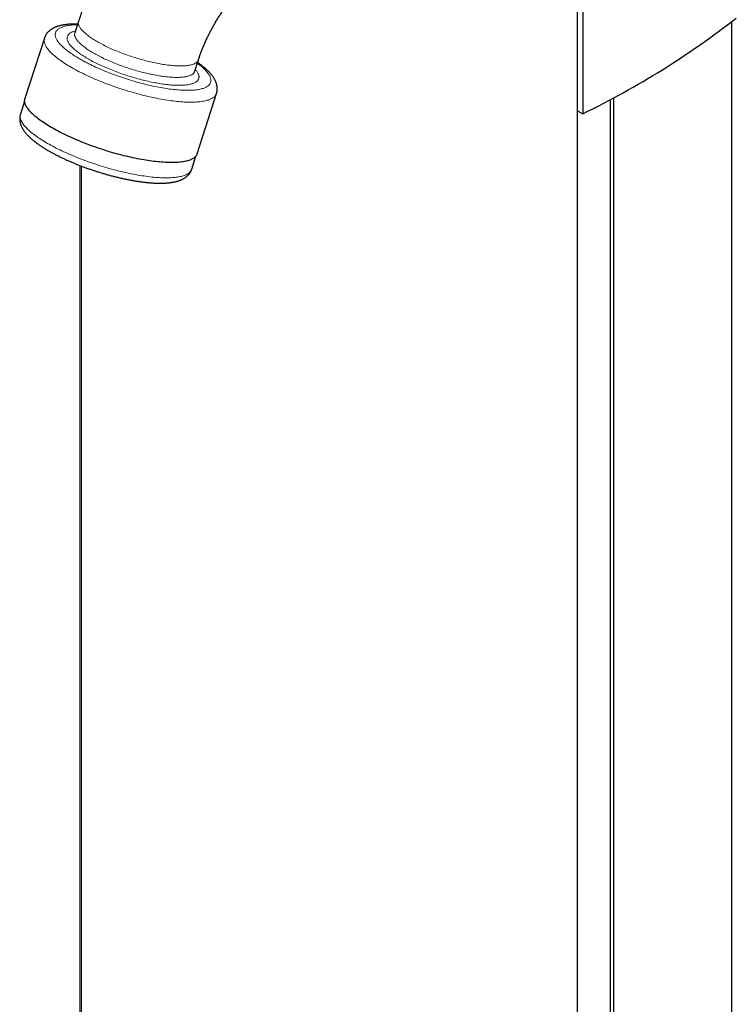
# Model space of a CAD drawing. Header units: millimetres. Extents: x 8 to 861, y 12 to 2652.
# Tile 2 of 12: x 619 to 857, y 646 to 974. Entities that reach past the tile are written whole.
import ezdxf

# ---------------------------------------------------------------- set-up
doc = ezdxf.new("R2010")
doc.units = ezdxf.units.MM

msp = doc.modelspace()

# ---------------------------------------------------------------- linework, layer by layer
at = {"color": 7, "linetype": 'Continuous', "lineweight": 30}
for p, q in [((804.54, 78.73), (804.54, 1032.7)), ((806.27, 1033.58), (806.27, 942.86)), ((638.16, 973.7), (636.93, 969.88)), ((855.98, 168.72), (855.98, 973.64)), ((626.75, 968.09), (620.28, 947.96)), ((676.92, 957.04), (678.15, 960.87)), ((677.7, 929.53), (684.16, 949.67)), ((620.17, 947.12), (618.77, 942.76)), ((815.53, 169.97), (815.53, 947.58)), ((816.66, 168.65), (816.66, 948.19)), ((804.54, 943.87), (806.27, 942.86)), ((675.9, 924.43), (677.3, 928.79)), ((638.56, 925.65), (638.56, 153.69))]:
    msp.add_line(p, q, dxfattribs=at)
at = {"color": 8, "linetype": 'Continuous', "lineweight": 0}
msp.add_line((639.14, 153.24), (639.14, 925.43), dxfattribs=at)
at = {"color": 8, "linetype": 'Continuous', "lineweight": 0, "flags": 128}
for points in [[(637.79, 972.55), (637.6, 972.55), (637.14, 972.54), (636.69, 972.52), (636.25, 972.49), (635.83, 972.45), (635.42, 972.41), (635.02, 972.36), (634.64, 972.3), (634.28, 972.24), (633.93, 972.16), (633.59, 972.09), (633.27, 972), (632.97, 971.9), (632.68, 971.8), (632.41, 971.7), (632.16, 971.58), (631.92, 971.46), (631.7, 971.33), (631.49, 971.2), (631.3, 971.06), (631.13, 970.91), (630.98, 970.75), (630.84, 970.59), (630.73, 970.43), (630.62, 970.26), (630.54, 970.08), (630.48, 969.89), (630.43, 969.7), (630.4, 969.51), (630.39, 969.31), (630.39, 969.1), (630.41, 968.89), (630.45, 968.67), (630.51, 968.45), (630.59, 968.23), (630.68, 968), (630.8, 967.76), (630.92, 967.52), (631.07, 967.28), (631.24, 967.03), (631.42, 966.78), (631.61, 966.53), (631.83, 966.27), (632.06, 966.01), (632.31, 965.75), (632.58, 965.48), (632.86, 965.21), (633.15, 964.94), (633.47, 964.67), (633.8, 964.39), (634.14, 964.11), (634.5, 963.83), (634.87, 963.55), (635.26, 963.27), (635.67, 962.99), (636.09, 962.7), (636.52, 962.42), (636.96, 962.13), (637.42, 961.85), (637.89, 961.56), (638.38, 961.27), (638.87, 960.99)], [(638.16, 973.7), (638.12, 973.58), (638.09, 973.42), (638.08, 973.26), (638.08, 973.09), (638.1, 972.92), (638.13, 972.75), (638.18, 972.57), (638.24, 972.39), (638.32, 972.2), (638.41, 972.01), (638.51, 971.81), (638.64, 971.62), (638.77, 971.42), (638.92, 971.21), (639.09, 971), (639.27, 970.8), (639.46, 970.58), (639.67, 970.37), (639.89, 970.15), (640.12, 969.93), (640.37, 969.71), (640.64, 969.49), (640.91, 969.26), (641.2, 969.04), (641.5, 968.81), (641.82, 968.58), (642.14, 968.35), (642.48, 968.12), (642.83, 967.89), (643.19, 967.66), (643.56, 967.43), (643.95, 967.19), (644.34, 966.96), (644.75, 966.73), (645.16, 966.5), (645.59, 966.27), (646.02, 966.04), (646.46, 965.81), (646.92, 965.58), (647.38, 965.36), (647.85, 965.13), (648.32, 964.91), (648.81, 964.69), (649.3, 964.47), (649.79, 964.25), (650.3, 964.03), (650.81, 963.82), (651.32, 963.61), (651.84, 963.4), (652.37, 963.2), (652.9, 963), (653.43, 962.8), (653.97, 962.6), (654.51, 962.41), (655.05, 962.22), (655.6, 962.04), (656.14, 961.86), (656.69, 961.69), (657.24, 961.51), (657.79, 961.35), (658.34, 961.18), (658.89, 961.03), (659.44, 960.87), (659.99, 960.72), (660.54, 960.58), (661.09, 960.44), (661.63, 960.31), (662.17, 960.18), (662.71, 960.06), (663.24, 959.94), (663.78, 959.83), (664.3, 959.72), (664.82, 959.62), (665.34, 959.52), (665.85, 959.44), (666.36, 959.35), (666.86, 959.27), (667.35, 959.2), (667.84, 959.14), (668.31, 959.08), (668.79, 959.03), (669.25, 958.98), (669.7, 958.94), (670.15, 958.91), (670.59, 958.88), (671.01, 958.86), (671.43, 958.84), (671.84, 958.83), (672.24, 958.83), (672.62, 958.83), (673, 958.85)], [(641.54, 961.09), (641.12, 961.33), (640.71, 961.57), (640.31, 961.81), (639.92, 962.05), (639.55, 962.3), (639.18, 962.54), (638.83, 962.78), (638.48, 963.02), (638.16, 963.26), (637.84, 963.5), (637.53, 963.73), (637.24, 963.97), (636.96, 964.2), (636.7, 964.43), (636.45, 964.66), (636.21, 964.89), (635.98, 965.12), (635.77, 965.34), (635.58, 965.56), (635.39, 965.78), (635.23, 965.99), (635.07, 966.21), (634.93, 966.41), (634.81, 966.62), (634.7, 966.82), (634.61, 967.02), (634.53, 967.22), (634.46, 967.41), (634.41, 967.6), (634.38, 967.78), (634.36, 967.96), (634.35, 968.13), (634.36, 968.3), (634.39, 968.47), (634.43, 968.63), (634.48, 968.78), (634.55, 968.94), (634.64, 969.08), (634.74, 969.22), (634.86, 969.36), (634.99, 969.49), (635.13, 969.62), (635.29, 969.73), (635.46, 969.85), (635.65, 969.96), (635.85, 970.06), (636.07, 970.16), (636.3, 970.25), (636.54, 970.33), (636.8, 970.41), (637.07, 970.49), (637.13, 970.5)], [(636.93, 969.88), (636.9, 969.79), (636.87, 969.63), (636.85, 969.47), (636.85, 969.31), (636.86, 969.14), (636.89, 968.97), (636.94, 968.79), (636.99, 968.61), (637.07, 968.42), (637.15, 968.23), (637.26, 968.04), (637.38, 967.84), (637.51, 967.64), (637.65, 967.44), (637.82, 967.23), (637.99, 967.02), (638.18, 966.81), (638.39, 966.6), (638.6, 966.38), (638.84, 966.16), (639.08, 965.94), (639.34, 965.72), (639.61, 965.49), (639.9, 965.27), (640.2, 965.04), (640.51, 964.81), (640.83, 964.58), (641.17, 964.35), (641.51, 964.12), (641.87, 963.89), (642.24, 963.66), (642.62, 963.43), (643.01, 963.19), (643.42, 962.96)], [(636.06, 958.17), (635.51, 958.49), (634.97, 958.81), (634.45, 959.12), (633.94, 959.44), (633.45, 959.76), (632.97, 960.07), (632.5, 960.39), (632.05, 960.7), (631.62, 961.02), (631.21, 961.33), (630.81, 961.64), (630.42, 961.95), (630.06, 962.26), (629.71, 962.56), (629.38, 962.86), (629.07, 963.16), (628.77, 963.46), (628.5, 963.75), (628.24, 964.04), (628, 964.32), (627.78, 964.61), (627.58, 964.88), (627.4, 965.16), (627.24, 965.43), (627.09, 965.69), (626.97, 965.95), (626.86, 966.21), (626.78, 966.46), (626.71, 966.7), (626.67, 966.94), (626.64, 967.18), (626.64, 967.41), (626.65, 967.63), (626.68, 967.85), (626.74, 968.06), (626.75, 968.09)], [(643.42, 962.96), (643.83, 962.73), (644.25, 962.5), (644.68, 962.27), (645.12, 962.04), (645.57, 961.81), (646.03, 961.59), (646.5, 961.36), (646.97, 961.14), (647.46, 960.92), (647.95, 960.7), (648.44, 960.48), (648.94, 960.26), (649.45, 960.05), (649.97, 959.84), (650.49, 959.63), (651.01, 959.42), (651.54, 959.22), (652.07, 959.02), (652.61, 958.83), (653.15, 958.63), (653.69, 958.45), (654.23, 958.26), (654.78, 958.08), (655.33, 957.9), (655.88, 957.73), (656.43, 957.56), (656.98, 957.4), (657.53, 957.24), (658.08, 957.08), (658.63, 956.93), (659.18, 956.79), (659.72, 956.65), (660.27, 956.51), (660.81, 956.38), (661.35, 956.26), (661.88, 956.14), (662.41, 956.03), (662.94, 955.92), (663.47, 955.82), (663.98, 955.72), (664.5, 955.63), (665, 955.55), (665.5, 955.47), (666, 955.39), (666.49, 955.33), (666.97, 955.27), (667.44, 955.21), (667.91, 955.17), (668.36, 955.12), (668.81, 955.09), (669.25, 955.06), (669.68, 955.04), (670.1, 955.02), (670.51, 955.01), (670.91, 955), (671.3, 955.01), (671.68, 955.02), (672.05, 955.03), (672.4, 955.05), (672.75, 955.08), (673.08, 955.11), (673.4, 955.16), (673.71, 955.2), (674.01, 955.25), (674.29, 955.31), (674.56, 955.38), (674.82, 955.45), (675.06, 955.53), (675.29, 955.61), (675.5, 955.7), (675.7, 955.79), (675.89, 955.9), (676.06, 956), (676.22, 956.11), (676.37, 956.23), (676.5, 956.35), (676.61, 956.48), (676.71, 956.62), (676.8, 956.76), (676.87, 956.9), (676.92, 957.04)], [(638.87, 960.99), (639.38, 960.7), (639.9, 960.42), (640.43, 960.13), (640.98, 959.85), (641.53, 959.57), (642.09, 959.29), (642.66, 959.01), (643.25, 958.73), (643.84, 958.46), (644.44, 958.19), (645.05, 957.92), (645.66, 957.65), (646.28, 957.38), (646.91, 957.12), (647.55, 956.86), (648.19, 956.61), (648.84, 956.35), (649.49, 956.1), (650.15, 955.86), (650.81, 955.62), (651.48, 955.38), (652.15, 955.15), (652.82, 954.92), (653.49, 954.7), (654.17, 954.48), (654.85, 954.26), (655.53, 954.06), (656.2, 953.85), (656.88, 953.65), (657.56, 953.46), (658.24, 953.27), (658.92, 953.09), (659.59, 952.92), (660.27, 952.75), (660.94, 952.58), (661.6, 952.43), (662.27, 952.27), (662.93, 952.13), (663.58, 951.99), (664.23, 951.86), (664.87, 951.73), (665.51, 951.62), (666.15, 951.5), (666.77, 951.4), (667.39, 951.3), (668, 951.21), (668.6, 951.13), (669.2, 951.05), (669.78, 950.98), (670.36, 950.92), (670.93, 950.87), (671.48, 950.82), (672.03, 950.78), (672.57, 950.75), (673.09, 950.73), (673.6, 950.71), (674.1, 950.7), (674.59, 950.7), (675.07, 950.7), (675.53, 950.72), (675.98, 950.74), (676.42, 950.77), (676.84, 950.8), (677.25, 950.84), (677.65, 950.89), (678.03, 950.95), (678.39, 951.02), (678.74, 951.09), (679.08, 951.17), (679.4, 951.25), (679.7, 951.35), (679.99, 951.45), (680.26, 951.56), (680.52, 951.67), (680.76, 951.79), (680.98, 951.92), (681.18, 952.06), (681.37, 952.2), (681.54, 952.34), (681.69, 952.5), (681.83, 952.66), (681.95, 952.83), (682.05, 953), (682.13, 953.18), (682.2, 953.36), (682.25, 953.55), (682.28, 953.75), (682.29, 953.95), (682.28, 954.15), (682.26, 954.36), (682.22, 954.58), (682.16, 954.8), (682.08, 955.03), (681.99, 955.26), (681.88, 955.49), (681.75, 955.73), (681.6, 955.97), (681.44, 956.22), (681.26, 956.47), (681.06, 956.73), (680.84, 956.98), (680.61, 957.24), (680.36, 957.51), (680.1, 957.77), (679.82, 958.04), (679.52, 958.31), (679.21, 958.59), (678.88, 958.86), (678.53, 959.14), (678.17, 959.42), (677.8, 959.7), (677.78, 959.72)], [(677.12, 957.67), (677.28, 957.47), (677.45, 957.26), (677.6, 957.05), (677.74, 956.84), (677.86, 956.63), (677.97, 956.43), (678.07, 956.23), (678.15, 956.04), (678.21, 955.84), (678.26, 955.66), (678.3, 955.47), (678.32, 955.3), (678.32, 955.12), (678.31, 954.95), (678.28, 954.78), (678.24, 954.62), (678.19, 954.47), (678.12, 954.32), (678.03, 954.17), (677.93, 954.03), (677.82, 953.89), (677.69, 953.76), (677.54, 953.64), (677.38, 953.52), (677.21, 953.4), (677.02, 953.3), (676.82, 953.19), (676.6, 953.1), (676.37, 953), (676.13, 952.92), (675.87, 952.84), (675.6, 952.77), (675.32, 952.7), (675.02, 952.64), (674.71, 952.58), (674.39, 952.53), (674.06, 952.49), (673.71, 952.46), (673.35, 952.43), (672.98, 952.4), (672.6, 952.38), (672.21, 952.37), (671.8, 952.37), (671.39, 952.37), (670.96, 952.38), (670.53, 952.39), (670.08, 952.41), (669.63, 952.44), (669.17, 952.47), (668.7, 952.51), (668.22, 952.56), (667.73, 952.61), (667.23, 952.67), (666.73, 952.73), (666.22, 952.8), (665.7, 952.88), (665.18, 952.96), (664.65, 953.05), (664.11, 953.15), (663.57, 953.25), (663.02, 953.35), (662.47, 953.46), (661.92, 953.58), (661.36, 953.7), (660.8, 953.83), (660.23, 953.96), (659.67, 954.1), (659.1, 954.25), (658.52, 954.4), (657.95, 954.55), (657.38, 954.71), (656.8, 954.87), (656.22, 955.04), (655.65, 955.21), (655.07, 955.39), (654.5, 955.57), (653.93, 955.76), (653.36, 955.95), (652.79, 956.14), (652.22, 956.34), (651.66, 956.54), (651.1, 956.74), (650.54, 956.95), (649.99, 957.16), (649.44, 957.37), (648.89, 957.59), (648.35, 957.81), (647.82, 958.03), (647.29, 958.26), (646.77, 958.48), (646.26, 958.71), (645.75, 958.94), (645.25, 959.18), (644.75, 959.41), (644.27, 959.65), (643.79, 959.88), (643.32, 960.12), (642.86, 960.36), (642.41, 960.6), (641.97, 960.84), (641.54, 961.09)], [(673, 958.85), (673.37, 958.86), (673.72, 958.88), (674.06, 958.91), (674.39, 958.95), (674.71, 958.99), (675.01, 959.04), (675.31, 959.09), (675.59, 959.16), (675.85, 959.22), (676.11, 959.29), (676.34, 959.37), (676.57, 959.46), (676.78, 959.55), (676.98, 959.65), (677.16, 959.75), (677.33, 959.86), (677.49, 959.97), (677.63, 960.09), (677.76, 960.21), (677.87, 960.34), (677.96, 960.48), (678.04, 960.62), (678.11, 960.76), (678.15, 960.87)], [(684.16, 949.67), (684.1, 949.5), (684.01, 949.3), (683.9, 949.11), (683.76, 948.92), (683.61, 948.74), (683.44, 948.57), (683.25, 948.41), (683.05, 948.25), (682.82, 948.1), (682.57, 947.96), (682.31, 947.82), (682.02, 947.7), (681.72, 947.58), (681.4, 947.47), (681.07, 947.36), (680.71, 947.27), (680.34, 947.18), (679.95, 947.1), (679.54, 947.03), (679.12, 946.96), (678.68, 946.91), (678.23, 946.86), (677.76, 946.82), (677.27, 946.79), (676.77, 946.77), (676.26, 946.75), (675.73, 946.74), (675.19, 946.75), (674.63, 946.76), (674.06, 946.78), (673.48, 946.8), (672.88, 946.84), (672.28, 946.88), (671.66, 946.93), (671.03, 946.99), (670.39, 947.06), (669.74, 947.14), (669.08, 947.22), (668.41, 947.32), (667.73, 947.42), (667.04, 947.52), (666.35, 947.64), (665.65, 947.76), (664.94, 947.9), (664.22, 948.03), (663.5, 948.18), (662.77, 948.33), (662.04, 948.49), (661.3, 948.66), (660.56, 948.84), (659.82, 949.02), (659.07, 949.21), (658.32, 949.4), (657.57, 949.6), (656.82, 949.81), (656.06, 950.03), (655.31, 950.25), (654.55, 950.47), (653.8, 950.7), (653.05, 950.94), (652.3, 951.19), (651.55, 951.43), (650.8, 951.69), (650.06, 951.95), (649.32, 952.21), (648.59, 952.48), (647.85, 952.75), (647.13, 953.02), (646.41, 953.3), (645.7, 953.59), (644.99, 953.88), (644.29, 954.17), (643.6, 954.46), (642.92, 954.76), (642.24, 955.06), (641.58, 955.36), (640.92, 955.67), (640.27, 955.97), (639.64, 956.28), (639.01, 956.6), (638.4, 956.91), (637.8, 957.22), (637.2, 957.54), (636.63, 957.85), (636.06, 958.17)], [(618.77, 942.76), (618.73, 942.6), (618.69, 942.39), (618.67, 942.17), (618.67, 941.94), (618.68, 941.71), (618.72, 941.47), (618.78, 941.23), (618.86, 940.98), (618.95, 940.73), (619.07, 940.47), (619.2, 940.21), (619.36, 939.94), (619.53, 939.67), (619.73, 939.4), (619.94, 939.12), (620.17, 938.84), (620.42, 938.55), (620.68, 938.26), (620.97, 937.97), (621.27, 937.67), (621.6, 937.37), (621.94, 937.07), (622.29, 936.77), (622.67, 936.46), (623.06, 936.15), (623.47, 935.84), (623.89, 935.53), (624.33, 935.22), (624.79, 934.9), (625.26, 934.59), (625.74, 934.27), (626.24, 933.96), (626.76, 933.64), (627.29, 933.33), (627.83, 933.01), (628.39, 932.69), (628.96, 932.38), (629.54, 932.07), (630.14, 931.75), (630.74, 931.44), (631.36, 931.13), (631.99, 930.82), (632.63, 930.52), (633.28, 930.21), (633.94, 929.91), (634.61, 929.61), (635.28, 929.31), (635.97, 929.02), (636.66, 928.73), (637.36, 928.44), (638.07, 928.16), (638.78, 927.87), (639.5, 927.6), (640.23, 927.33), (640.96, 927.06), (641.69, 926.79), (642.43, 926.54), (643.17, 926.28), (643.91, 926.03), (644.66, 925.79), (645.41, 925.55), (646.16, 925.32), (646.91, 925.09), (647.66, 924.87), (648.41, 924.65), (649.16, 924.44), (649.91, 924.24), (650.65, 924.04), (651.4, 923.85), (652.14, 923.67), (652.88, 923.49), (653.61, 923.32), (654.34, 923.16), (655.07, 923.01), (655.79, 922.86), (656.5, 922.72), (657.21, 922.58), (657.91, 922.46), (658.61, 922.34), (659.29, 922.23), (659.97, 922.13), (660.64, 922.03), (661.3, 921.94), (661.95, 921.87), (662.59, 921.79), (663.22, 921.73), (663.84, 921.68), (664.45, 921.63), (665.05, 921.59), (665.63, 921.56), (666.2, 921.54), (666.76, 921.53), (667.31, 921.52), (667.84, 921.52), (668.36, 921.54), (668.86, 921.55), (669.35, 921.58), (669.82, 921.62), (670.28, 921.66), (670.73, 921.72), (671.15, 921.78), (671.56, 921.84), (671.96, 921.92), (672.33, 922.01), (672.69, 922.1), (673.03, 922.2), (673.36, 922.31), (673.66, 922.42), (673.95, 922.55), (674.22, 922.68), (674.48, 922.82), (674.71, 922.96), (674.92, 923.12), (675.12, 923.28), (675.3, 923.44), (675.45, 923.62), (675.59, 923.8), (675.71, 923.99), (675.81, 924.18), (675.89, 924.38), (675.9, 924.43)]]:
    msp.add_lwpolyline(points, dxfattribs=at)
at = {"color": 7, "linetype": 'Continuous', "lineweight": 30, "flags": 128}
msp.add_lwpolyline([(677.7, 929.53), (677.64, 929.36), (677.54, 929.16), (677.43, 928.97), (677.3, 928.78), (677.15, 928.6), (676.98, 928.43), (676.79, 928.27), (676.58, 928.11), (676.35, 927.96), (676.11, 927.82), (675.84, 927.69), (675.56, 927.56), (675.26, 927.44), (674.94, 927.33), (674.6, 927.22), (674.25, 927.13), (673.88, 927.04), (673.49, 926.96), (673.08, 926.89), (672.66, 926.82), (672.22, 926.77), (671.77, 926.72), (671.29, 926.68), (670.81, 926.65), (670.31, 926.63), (669.79, 926.61), (669.27, 926.61), (668.72, 926.61), (668.17, 926.62), (667.6, 926.64), (667.01, 926.66), (666.42, 926.7), (665.81, 926.74), (665.19, 926.8), (664.56, 926.86), (663.92, 926.92), (663.27, 927), (662.61, 927.08), (661.94, 927.18), (661.27, 927.28), (660.58, 927.39), (659.88, 927.5), (659.18, 927.62), (658.47, 927.76), (657.76, 927.89), (657.04, 928.04), (656.31, 928.19), (655.58, 928.36), (654.84, 928.52), (654.1, 928.7), (653.35, 928.88), (652.61, 929.07), (651.86, 929.26), (651.11, 929.46), (650.35, 929.67), (649.6, 929.89), (648.84, 930.11), (648.09, 930.33), (647.34, 930.57), (646.58, 930.8), (645.83, 931.05), (645.08, 931.29), (644.34, 931.55), (643.59, 931.81), (642.86, 932.07), (642.12, 932.34), (641.39, 932.61), (640.67, 932.88), (639.95, 933.17), (639.23, 933.45), (638.53, 933.74), (637.83, 934.03), (637.14, 934.32), (636.45, 934.62), (635.78, 934.92), (635.11, 935.22), (634.45, 935.53), (633.81, 935.84), (633.17, 936.14), (632.55, 936.46), (631.93, 936.77), (631.33, 937.08), (630.74, 937.4), (630.16, 937.71), (629.6, 938.03), (629.05, 938.35), (628.51, 938.67), (627.99, 938.98), (627.48, 939.3), (626.98, 939.62), (626.5, 939.94), (626.04, 940.25), (625.59, 940.57), (625.16, 940.88), (624.74, 941.19), (624.34, 941.5), (623.96, 941.81), (623.59, 942.12), (623.25, 942.42), (622.92, 942.72), (622.6, 943.02), (622.31, 943.32), (622.03, 943.61), (621.78, 943.9), (621.54, 944.18), (621.32, 944.47), (621.12, 944.74), (620.93, 945.02), (620.77, 945.29), (620.63, 945.55), (620.5, 945.81), (620.4, 946.07), (620.31, 946.32), (620.25, 946.57), (620.2, 946.81), (620.18, 947.04), (620.17, 947.27), (620.19, 947.49), (620.22, 947.71), (620.27, 947.92), (620.28, 947.96)], dxfattribs=at)
at = {"color": 7, "linetype": 'Continuous', "lineweight": 30}
msp.add_ellipse((738.32, 1077.77), major_axis=(191.11, 90.21), ratio=0.714681, start_param=4.730655, end_param=5.019019, dxfattribs=at)
for points, knots in [([(669.33, 1020.5), (669.19, 1020.39), (668.81, 1020.07), (668.18, 1019.54), (667.45, 1018.91), (666.73, 1018.27), (666.01, 1017.62), (665.3, 1016.96), (664.59, 1016.29), (663.89, 1015.61), (663.19, 1014.93), (662.5, 1014.23), (661.82, 1013.53), (661.15, 1012.82), (660.48, 1012.09), (659.81, 1011.37), (659.15, 1010.63), (658.5, 1009.89), (657.86, 1009.13), (657.22, 1008.38), (656.59, 1007.61), (655.97, 1006.84), (655.35, 1006.06), (654.74, 1005.27), (654.14, 1004.47), (653.55, 1003.67), (652.96, 1002.87), (652.38, 1002.06), (651.8, 1001.24), (651.24, 1000.41), (650.68, 999.58), (650.13, 998.74), (649.59, 997.9), (649.05, 997.06), (648.52, 996.2), (648, 995.35), (647.49, 994.48), (646.99, 993.62), (646.49, 992.74), (646.01, 991.87), (645.53, 990.99), (645.06, 990.1), (644.6, 989.21), (644.14, 988.32), (643.7, 987.42), (643.26, 986.52), (642.83, 985.61), (642.42, 984.7), (642.01, 983.79), (641.61, 982.88), (641.21, 981.96), (640.83, 981.04), (640.46, 980.11), (640.1, 979.19), (639.74, 978.26), (639.4, 977.33), (639.06, 976.39), (638.74, 975.46), (638.43, 974.56), (638.25, 973.97), (638.16, 973.7)], [0, 0, 0, 0, 0.009773, 0.02744, 0.045089, 0.062725, 0.080347, 0.097955, 0.115548, 0.133126, 0.150689, 0.168237, 0.18577, 0.203288, 0.220791, 0.23828, 0.255754, 0.273214, 0.290661, 0.308095, 0.325516, 0.342926, 0.360323, 0.37771, 0.395087, 0.412454, 0.429812, 0.447161, 0.464503, 0.481838, 0.499167, 0.51649, 0.533809, 0.551123, 0.568434, 0.585743, 0.603049, 0.620355, 0.637661, 0.654966, 0.672273, 0.689582, 0.706893, 0.724207, 0.741526, 0.758849, 0.776177, 0.793512, 0.810854, 0.828204, 0.845562, 0.86293, 0.880307, 0.897695, 0.915094, 0.932505, 0.949928, 0.967364, 0.984815, 1, 1, 1, 1]), ([(678.15, 960.87), (678.18, 960.96), (678.27, 961.25), (678.43, 961.74), (678.63, 962.32), (678.84, 962.9), (679.06, 963.48), (679.28, 964.07), (679.51, 964.66), (679.75, 965.25), (680, 965.84), (680.25, 966.43), (680.51, 967.02), (680.78, 967.61), (681.06, 968.2), (681.34, 968.79), (681.63, 969.38), (681.93, 969.96), (682.23, 970.55), (682.54, 971.13), (682.86, 971.71), (683.18, 972.29), (683.51, 972.86), (683.84, 973.43), (684.18, 974), (684.52, 974.56), (684.87, 975.12), (685.23, 975.67), (685.59, 976.22), (685.95, 976.76), (686.32, 977.3), (686.69, 977.83), (687.06, 978.36), (687.44, 978.88), (687.83, 979.39), (688.21, 979.89), (688.6, 980.39), (688.99, 980.88), (689.39, 981.36), (689.78, 981.84), (690.18, 982.3), (690.58, 982.76), (690.98, 983.21), (691.38, 983.65), (691.78, 984.08), (692.18, 984.5), (692.58, 984.92), (692.98, 985.32), (693.38, 985.71), (693.78, 986.1), (694.18, 986.47), (694.58, 986.83), (694.97, 987.19), (695.37, 987.53), (695.73, 987.84), (695.96, 988.03), (696.06, 988.11)], [0, 0, 0, 0, 0.009548, 0.028227, 0.046933, 0.065672, 0.084442, 0.10324, 0.122067, 0.140919, 0.159796, 0.178694, 0.197613, 0.21655, 0.235504, 0.254473, 0.273455, 0.292449, 0.311451, 0.330461, 0.349477, 0.368496, 0.387518, 0.406539, 0.425557, 0.444572, 0.46358, 0.48258, 0.50157, 0.520549, 0.539514, 0.558463, 0.577396, 0.596309, 0.615201, 0.634071, 0.652916, 0.671735, 0.690526, 0.709287, 0.728017, 0.746714, 0.765376, 0.784002, 0.80259, 0.821138, 0.839646, 0.858111, 0.876532, 0.894909, 0.913239, 0.931522, 0.949757, 0.967942, 0.986076, 1, 1, 1, 1]), ([(637.87, 972.8), (637.79, 972.8), (637.54, 972.81), (637.14, 972.81), (636.67, 972.8), (636.2, 972.79), (635.74, 972.77), (635.29, 972.74), (634.85, 972.71), (634.41, 972.67), (633.98, 972.62), (633.56, 972.56), (633.14, 972.49), (632.73, 972.42), (632.33, 972.33), (631.93, 972.24), (631.55, 972.13), (631.17, 972.02), (630.81, 971.89), (630.46, 971.76), (630.12, 971.61), (629.8, 971.46), (629.49, 971.29), (629.2, 971.12), (628.93, 970.94), (628.67, 970.76), (628.43, 970.56), (628.21, 970.36), (628, 970.16), (627.8, 969.94), (627.62, 969.73), (627.45, 969.5), (627.3, 969.27), (627.16, 969.03), (627.03, 968.79), (626.91, 968.55), (626.82, 968.31), (626.77, 968.16), (626.75, 968.09)], [0, 0, 0, 0, 0.015502, 0.04607, 0.076762, 0.107588, 0.138558, 0.169685, 0.200978, 0.232448, 0.264101, 0.295942, 0.32797, 0.360173, 0.392527, 0.424987, 0.457472, 0.489855, 0.521993, 0.553723, 0.584877, 0.615301, 0.644881, 0.673548, 0.701284, 0.72811, 0.754077, 0.779255, 0.803723, 0.82756, 0.850848, 0.873662, 0.896076, 0.918155, 0.939964, 0.961561, 0.983003, 1, 1, 1, 1]), ([(636.93, 969.88), (636.93, 969.87), (636.92, 969.85), (636.91, 969.83), (636.9, 969.82), (636.91, 969.83), (636.91, 969.83)], [0, 0, 0, 0, 0.33856, 0.662833, 0.957086, 1, 1, 1, 1]), ([(684.16, 949.67), (684.17, 949.7), (684.21, 949.83), (684.27, 950.04), (684.32, 950.3), (684.37, 950.57), (684.39, 950.83), (684.41, 951.1), (684.41, 951.37), (684.39, 951.64), (684.37, 951.91), (684.33, 952.18), (684.27, 952.46), (684.21, 952.73), (684.12, 953.01), (684.03, 953.29), (683.92, 953.57), (683.79, 953.86), (683.65, 954.15), (683.49, 954.44), (683.32, 954.74), (683.12, 955.04), (682.92, 955.34), (682.69, 955.64), (682.45, 955.95), (682.19, 956.25), (681.92, 956.55), (681.63, 956.85), (681.34, 957.15), (681.03, 957.45), (680.71, 957.74), (680.38, 958.04), (680.03, 958.33), (679.68, 958.61), (679.32, 958.9), (678.95, 959.18), (678.57, 959.46), (678.21, 959.72), (677.97, 959.89), (677.86, 959.97)], [0, 0, 0, 0, 0.009719, 0.031004, 0.052288, 0.073622, 0.095057, 0.116648, 0.138452, 0.160525, 0.18293, 0.205731, 0.228995, 0.252794, 0.277197, 0.302276, 0.328097, 0.35472, 0.382188, 0.410523, 0.439716, 0.469719, 0.500446, 0.531775, 0.56356, 0.59565, 0.627905, 0.660199, 0.692425, 0.724531, 0.756482, 0.788261, 0.819862, 0.851286, 0.882538, 0.913627, 0.944564, 0.975357, 1, 1, 1, 1]), ([(676.91, 956.99), (676.91, 956.99), (676.91, 956.99), (676.91, 957), (676.91, 957.02), (676.92, 957.03), (676.92, 957.04)], [0, 0, 0, 0, 0.197985, 0.499982, 0.846366, 1, 1, 1, 1]), ([(618.77, 942.76), (618.75, 942.68), (618.7, 942.52), (618.64, 942.26), (618.59, 942), (618.56, 941.74), (618.54, 941.47), (618.53, 941.2), (618.54, 940.93), (618.55, 940.66), (618.59, 940.39), (618.64, 940.12), (618.7, 939.84), (618.77, 939.57), (618.86, 939.29), (618.96, 939.01), (619.08, 938.72), (619.21, 938.44), (619.36, 938.15), (619.53, 937.85), (619.71, 937.56), (619.91, 937.26), (620.13, 936.95), (620.37, 936.65), (620.62, 936.35), (620.88, 936.04), (621.16, 935.74), (621.45, 935.44), (621.75, 935.14), (622.07, 934.85), (622.39, 934.56), (622.73, 934.27), (623.07, 933.98), (623.43, 933.69), (623.8, 933.41), (624.17, 933.13), (624.56, 932.85), (624.95, 932.57), (625.35, 932.29), (625.76, 932.02), (626.19, 931.74), (626.62, 931.47), (627.05, 931.2), (627.5, 930.93), (627.96, 930.66), (628.42, 930.39), (628.89, 930.13), (629.37, 929.86), (629.86, 929.6), (630.35, 929.34), (630.85, 929.08), (631.36, 928.82), (631.88, 928.57), (632.4, 928.31), (632.93, 928.06), (633.46, 927.81), (634, 927.56), (634.55, 927.31), (635.1, 927.07), (635.66, 926.83), (636.22, 926.59), (636.79, 926.36), (637.36, 926.12), (637.94, 925.89), (638.52, 925.66), (639.1, 925.44), (639.69, 925.22), (640.28, 925), (640.87, 924.78), (641.47, 924.57), (642.07, 924.36), (642.67, 924.16), (643.27, 923.95), (643.88, 923.76), (644.48, 923.56), (645.09, 923.37), (645.7, 923.18), (646.31, 923), (646.91, 922.82), (647.52, 922.65), (648.13, 922.48), (648.74, 922.31), (649.35, 922.15), (649.95, 922), (650.55, 921.85), (651.16, 921.7), (651.76, 921.56), (652.36, 921.42), (652.95, 921.29), (653.54, 921.16), (654.13, 921.03), (654.72, 920.92), (655.3, 920.8), (655.88, 920.7), (656.46, 920.6), (657.03, 920.5), (657.6, 920.41), (658.16, 920.32), (658.72, 920.24), (659.27, 920.17), (659.82, 920.1), (660.36, 920.03), (660.89, 919.98), (661.43, 919.92), (661.95, 919.88), (662.47, 919.84), (662.98, 919.8), (663.49, 919.78), (663.98, 919.75), (664.48, 919.74), (664.96, 919.73), (665.44, 919.73), (665.92, 919.73), (666.38, 919.74), (666.84, 919.76), (667.29, 919.79), (667.74, 919.82), (668.18, 919.86), (668.61, 919.91), (669.03, 919.96), (669.45, 920.03), (669.86, 920.1), (670.26, 920.18), (670.66, 920.28), (671.05, 920.38), (671.42, 920.49), (671.79, 920.62), (672.14, 920.75), (672.48, 920.89), (672.81, 921.05), (673.11, 921.21), (673.4, 921.38), (673.68, 921.56), (673.94, 921.74), (674.18, 921.93), (674.41, 922.13), (674.62, 922.34), (674.82, 922.55), (675.01, 922.76), (675.18, 922.99), (675.33, 923.22), (675.48, 923.45), (675.6, 923.69), (675.72, 923.94), (675.82, 924.18), (675.88, 924.35), (675.9, 924.43)], [0, 0, 0, 0, 0.00485, 0.009987, 0.01513, 0.020291, 0.025482, 0.030718, 0.036012, 0.041378, 0.046832, 0.052389, 0.058067, 0.063883, 0.069853, 0.075995, 0.082324, 0.088853, 0.09559, 0.102538, 0.109689, 0.117028, 0.12453, 0.13216, 0.139883, 0.147663, 0.155468, 0.163266, 0.171041, 0.178782, 0.186483, 0.19414, 0.201755, 0.209327, 0.216858, 0.224351, 0.231807, 0.239231, 0.246623, 0.253987, 0.261325, 0.268639, 0.27593, 0.283201, 0.290453, 0.297688, 0.304907, 0.312112, 0.319303, 0.326481, 0.333648, 0.340805, 0.347952, 0.35509, 0.36222, 0.369343, 0.376458, 0.383567, 0.390671, 0.397769, 0.404862, 0.41195, 0.419035, 0.426116, 0.433194, 0.440268, 0.447341, 0.454411, 0.461478, 0.468545, 0.47561, 0.482674, 0.489737, 0.496799, 0.503861, 0.510924, 0.517986, 0.525049, 0.532113, 0.539178, 0.546244, 0.553312, 0.560381, 0.567453, 0.574528, 0.581605, 0.588685, 0.595769, 0.602857, 0.609949, 0.617046, 0.624148, 0.631256, 0.63837, 0.645491, 0.652619, 0.659755, 0.6669, 0.674054, 0.681218, 0.688393, 0.69558, 0.70278, 0.709994, 0.717223, 0.724469, 0.731732, 0.739016, 0.74632, 0.753648, 0.761, 0.76838, 0.77579, 0.783232, 0.790708, 0.798222, 0.805776, 0.813372, 0.821013, 0.828699, 0.836431, 0.844206, 0.85202, 0.859862, 0.867714, 0.875548, 0.883328, 0.891016, 0.898571, 0.905954, 0.913136, 0.920098, 0.926834, 0.933348, 0.939652, 0.945761, 0.951696, 0.957474, 0.963117, 0.968643, 0.974068, 0.979411, 0.984685, 0.989907, 0.995088, 1, 1, 1, 1])]:
    msp.add_open_spline(points, degree=3, knots=knots, dxfattribs=at)

doc.saveas('drawing.dxf')
